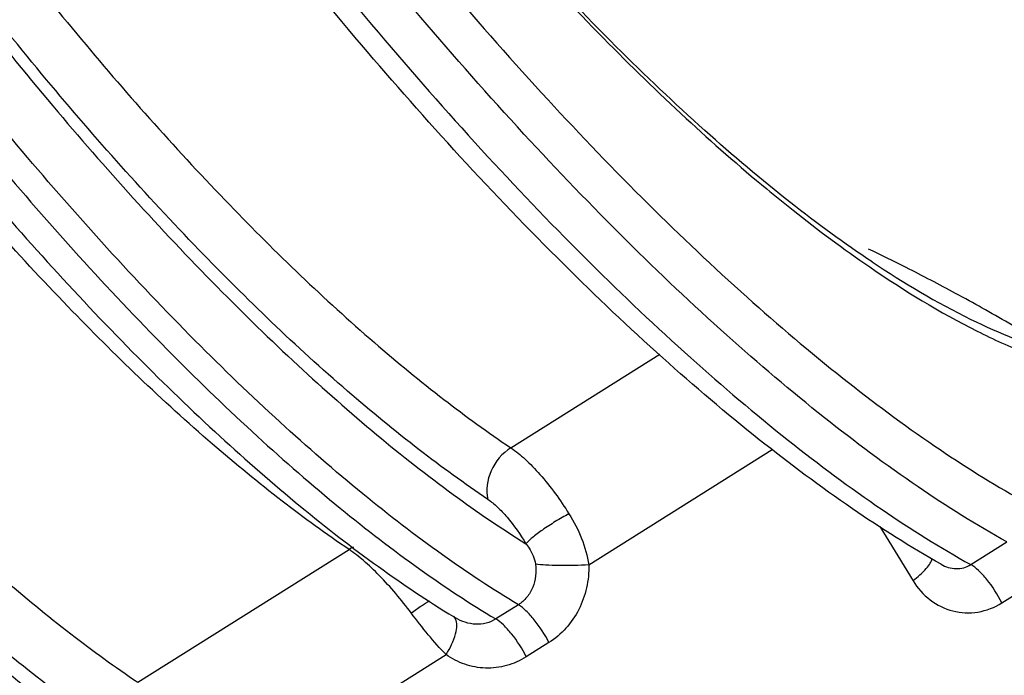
# Model space of a CAD drawing. Header units: millimetres. Extents: x 17 to 597, y 16 to 406.
# Tile 24 of 43: x 130 to 152, y 122 to 137. Entities that reach past the tile are written whole.
import ezdxf

# ---------------------------------------------------------------- set-up
doc = ezdxf.new("R2010")
doc.units = ezdxf.units.MM
doc.header["$LTSCALE"] = 32.67
doc.layers.get('0').update_dxf_attribs({"linetype": 'CONTINUOUS'})
for name, color, linetype in [('02___PRT_ALL_AXES', 7, 'CONTINUOUS'), ('AXES', 7, 'CONTINUOUS'), ('ROUNDS', 7, 'CONTINUOUS')]:
    doc.layers.add(name, color=color, linetype=linetype)

msp = doc.modelspace()

# ---------------------------------------------------------------- linework, layer by layer
at = {"color": 7, "linetype": 'Continuous'}
for p, q in [((139.905185, 122.995681), (139.954065, 122.963518)), ((139.906212, 122.992592), (139.954064, 122.96352))]:
    msp.add_line(p, q, dxfattribs=at)
msp.add_open_spline([(113.083787, 159.352164), (113.789932, 157.542977), (115.403008, 153.867808), (118.241484, 148.425959), (121.496961, 143.024325), (125.049839, 137.86144), (128.769835, 133.12658), (131.979048, 129.587289), (134.536374, 127.118287), (136.361593, 125.52342), (138.132159, 124.147887), (139.322062, 123.348476), (139.906212, 122.992592)], degree=3, knots=[0, 0, 0, 0, 0.127286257, 0.262766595, 0.402013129, 0.54037732, 0.673260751, 0.796389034, 0.85313846, 0.906160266, 0.955169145, 1, 1, 1, 1], dxfattribs=at)
at = {"layer": '02___PRT_ALL_AXES', "color": 7, "linetype": 'Continuous'}
for points, knots in [([(162.404453, 134.712654), (162.706767, 134.902695), (163.271116, 135.426723), (163.851017, 136.507796), (164.197769, 137.866787), (164.320107, 139.490334), (164.221272, 141.364605), (163.902834, 143.470131), (163.368416, 145.782804), (162.33803, 149.229488), (160.540802, 153.829752), (157.777247, 159.485446), (154.465122, 165.180303), (151.962283, 168.871247), (150.644825, 170.667303)], [0, 0, 0, 0, 0.026924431, 0.05668706, 0.091321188, 0.131944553, 0.179012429, 0.232552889, 0.292312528, 0.357840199, 0.503656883, 0.664081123, 0.832049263, 1, 1, 1, 1]), ([(142.236176, 149.557625), (143.187472, 148.260748), (145.100824, 145.793804), (148.067966, 142.408454), (150.985196, 139.512821), (153.771101, 137.18597), (156.024367, 135.698717), (157.707586, 134.878547), (158.828672, 134.471286), (159.866589, 134.243347), (160.816681, 134.198666), (161.672531, 134.342553), (162.179295, 134.571115), (162.404453, 134.712654)], [0, 0, 0, 0, 0.182863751, 0.354724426, 0.511487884, 0.649696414, 0.766889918, 0.817287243, 0.862279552, 0.902191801, 0.937667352, 0.969762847, 1, 1, 1, 1])]:
    msp.add_open_spline(points, degree=3, knots=knots, dxfattribs=at)
at = {"layer": 'AXES', "color": 9, "linetype": 'Continuous'}
for p, q in [((132.721971, 121.498982), (137.529852, 124.520729)), ((141.382859, 123.262882), (140.867845, 122.939196)), ((142.078057, 122.401001), (141.563043, 122.077316)), ((134.498046, 118.836099), (139.739311, 122.130227))]:
    msp.add_line(p, q, dxfattribs=at)
msp.add_arc((138.072886, 123.657783), 1.019589, 115.7356548, 122.1813408, dxfattribs=at)
for points, knots in [([(141.382859, 123.262882), (140.791657, 123.616), (139.581392, 124.417968), (137.774468, 125.810536), (135.899409, 127.44188), (133.256578, 129.988788), (129.932179, 133.659118), (126.077555, 138.58191), (122.400297, 143.955424), (119.043582, 149.571097), (116.137715, 155.210403), (114.500367, 159.012133), (113.790905, 160.878274)], [0, 0, 0, 0, 0.043693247, 0.092000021, 0.144656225, 0.201306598, 0.324800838, 0.458482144, 0.597739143, 0.737666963, 0.873326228, 1, 1, 1, 1]), ([(113.275892, 160.554589), (113.985353, 158.688448), (115.622701, 154.886718), (118.528569, 149.247412), (121.885283, 143.631739), (125.562542, 138.258225), (129.417166, 133.335433), (132.741564, 129.665103), (135.384395, 127.118194), (137.259455, 125.48685), (139.066378, 124.094282), (140.276643, 123.292314), (140.867845, 122.939196)], [0, 0, 0, 0, 0.126673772, 0.262333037, 0.402260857, 0.541517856, 0.675199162, 0.798693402, 0.855343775, 0.907999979, 0.956306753, 1, 1, 1, 1]), ([(115.203919, 160.573622), (115.897541, 158.793132), (117.483273, 155.172926), (120.274509, 149.807781), (123.478576, 144.474674), (126.977014, 139.371184), (130.640123, 134.685912), (133.798461, 131.18022), (136.311999, 128.733047), (138.100935, 127.153866), (139.829152, 125.794091), (140.987391, 125.002977), (141.554124, 124.651074)], [0, 0, 0, 0, 0.12705293, 0.262508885, 0.401878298, 0.54047793, 0.673662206, 0.797056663, 0.853866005, 0.906843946, 0.955643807, 1, 1, 1, 1]), ([(117.223997, 159.535483), (117.886634, 157.919), (119.373366, 154.645349), (121.946216, 149.802595), (124.860433, 145.006184), (128.019744, 140.414921), (131.319664, 136.179611), (134.650655, 132.439479), (137.451834, 129.745973), (139.632817, 127.952956), (140.69144, 127.183391), (141.211151, 126.834421)], [0, 0, 0, 0, 0.127813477, 0.262807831, 0.400980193, 0.538187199, 0.670327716, 0.793526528, 0.904332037, 0.954201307, 1, 1, 1, 1]), ([(140.689079, 125.660663), (140.154715, 126.019473), (139.066243, 126.810736), (136.823765, 128.65431), (133.943604, 131.423762), (130.518693, 135.26935), (127.125729, 139.624079), (123.877337, 144.344796), (120.880951, 149.276447), (118.235557, 154.255747), (116.706906, 157.621702), (116.025585, 159.283763)], [0, 0, 0, 0, 0.045798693, 0.095667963, 0.206473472, 0.329672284, 0.461812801, 0.599019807, 0.737192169, 0.872186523, 1, 1, 1, 1]), ([(137.529852, 124.520729), (137.010141, 124.869699), (135.951519, 125.639264), (133.770536, 127.432282), (130.969357, 130.125788), (127.638366, 133.865919), (124.338446, 138.10123), (121.179134, 142.692492), (118.264917, 147.488903), (115.692068, 152.331657), (114.205336, 155.605308), (113.542698, 157.221791)], [0, 0, 0, 0, 0.045798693, 0.095667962, 0.206473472, 0.329672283, 0.461812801, 0.599019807, 0.737192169, 0.872186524, 1, 1, 1, 1]), ([(132.893679, 117.927443), (132.302477, 118.280561), (131.092212, 119.082529), (129.285289, 120.475097), (127.410229, 122.106441), (124.767398, 124.65335), (121.443, 128.323679), (117.588376, 133.246472), (113.911117, 138.619985), (110.554403, 144.235658), (107.648535, 149.874964), (106.011188, 153.676694), (105.301726, 155.542835)], [0, 0, 0, 0, 0.043693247, 0.092000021, 0.144656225, 0.201306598, 0.324800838, 0.458482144, 0.597739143, 0.737666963, 0.873326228, 1, 1, 1, 1]), ([(104.786712, 155.21915), (105.496174, 153.353009), (107.133522, 149.551279), (110.039389, 143.911973), (113.396104, 138.2963), (117.073362, 132.922786), (120.927986, 127.999994), (124.252385, 124.329664), (126.895216, 121.782756), (128.770275, 120.151412), (130.577199, 118.758843), (131.787464, 117.956876), (132.378666, 117.603758)], [0, 0, 0, 0, 0.126673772, 0.262333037, 0.402260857, 0.541517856, 0.675199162, 0.798693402, 0.855343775, 0.907999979, 0.956306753, 1, 1, 1, 1]), ([(106.71474, 155.238183), (107.408362, 153.457693), (108.994094, 149.837488), (111.785329, 144.472343), (114.989396, 139.139235), (118.487835, 134.035745), (122.150943, 129.350473), (125.309282, 125.844782), (127.82282, 123.397609), (129.611756, 121.818427), (131.339973, 120.458652), (132.498211, 119.667538), (133.064944, 119.315636)], [0, 0, 0, 0, 0.12705293, 0.262508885, 0.401878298, 0.54047793, 0.673662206, 0.797056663, 0.853866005, 0.906843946, 0.955643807, 1, 1, 1, 1]), ([(108.734817, 154.200044), (109.397455, 152.583561), (110.884187, 149.30991), (113.457036, 144.467156), (116.371253, 139.670745), (119.530565, 135.079483), (122.830485, 130.844172), (126.161476, 127.104041), (128.962655, 124.410535), (131.143638, 122.617517), (132.20226, 121.847952), (132.721971, 121.498982)], [0, 0, 0, 0, 0.127813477, 0.262807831, 0.400980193, 0.538187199, 0.670327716, 0.793526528, 0.904332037, 0.954201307, 1, 1, 1, 1]), ([(132.1999, 120.325224), (131.665535, 120.684034), (130.577064, 121.475297), (128.334586, 123.318871), (125.454425, 126.088323), (122.029514, 129.933911), (118.636549, 134.28864), (115.388158, 139.009358), (112.391772, 143.941008), (109.746378, 148.920308), (108.217726, 152.286263), (107.536405, 153.948325)], [0, 0, 0, 0, 0.045798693, 0.095667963, 0.206473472, 0.329672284, 0.461812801, 0.599019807, 0.737192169, 0.872186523, 1, 1, 1, 1]), ([(141.211151, 126.834421), (141.015628, 126.711535), (140.707534, 126.350676), (140.635673, 125.871085), (140.689079, 125.660663)], [0, 0, 0, 0, 0.515445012, 1, 1, 1, 1]), ([(141.211151, 126.834421), (141.32551, 126.757632), (141.557968, 126.567344), (142.023294, 126.082929), (142.336766, 125.647603), (142.534285, 125.332532)], [0, 0, 0, 0, 0.205312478, 0.445740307, 1, 1, 1, 1]), ([(140.689079, 125.660663), (140.765113, 125.609608), (140.919053, 125.482301), (141.224569, 125.156698), (141.427439, 124.863286), (141.554124, 124.651074)], [0, 0, 0, 0, 0.205387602, 0.445742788, 1, 1, 1, 1]), ([(142.534285, 125.332532), (142.428911, 125.276092), (142.224027, 125.158317), (141.943757, 124.976937), (141.740549, 124.827762), (141.617593, 124.720339), (141.571714, 124.673099), (141.554124, 124.651074)], [0, 0, 0, 0, 0.299292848, 0.591281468, 0.835690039, 0.929426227, 1, 1, 1, 1]), ([(142.534285, 125.332532), (142.645398, 125.155287), (142.839673, 124.783045), (142.955341, 124.377446), (142.987226, 124.171538)], [0, 0, 0, 0, 0.500995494, 1, 1, 1, 1]), ([(141.554124, 124.651074), (141.579789, 124.618731), (141.681047, 124.480853), (141.755492, 124.317011), (141.771761, 124.187702)], [0, 0, 0, 0, 0.240586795, 1, 1, 1, 1]), ([(138.944044, 123.07607), (138.718754, 123.375522), (138.372105, 123.789289), (137.882375, 124.256306), (137.644896, 124.443481), (137.529852, 124.520729)], [0, 0, 0, 0, 0.554144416, 0.795084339, 1, 1, 1, 1]), ([(141.771761, 124.187702), (141.793864, 124.012037), (141.765952, 123.733656), (141.587825, 123.426833), (141.455716, 123.308676), (141.382859, 123.262882)], [0, 0, 0, 0, 0.505129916, 0.754485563, 1, 1, 1, 1]), ([(142.987226, 124.171538), (142.76114, 124.156118), (142.431899, 124.147657), (142.026472, 124.160755), (141.847706, 124.175778), (141.771761, 124.187702)], [0, 0, 0, 0, 0.558583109, 0.810506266, 1, 1, 1, 1]), ([(142.987226, 124.171538), (142.990769, 123.996521), (142.955454, 123.644298), (142.777625, 123.147326), (142.484665, 122.71546), (142.22086, 122.49076), (142.078057, 122.401001)], [0, 0, 0, 0, 0.253222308, 0.506270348, 0.756010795, 1, 1, 1, 1]), ([(138.944044, 123.07607), (139.021587, 123.132715), (139.159956, 123.229987), (139.303022, 123.320653), (139.367133, 123.355791)], [0, 0, 0, 0, 0.567757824, 1, 1, 1, 1]), ([(142.078057, 122.401001), (141.98531, 122.58592), (141.822741, 122.840828), (141.574202, 123.118419), (141.445741, 123.225323), (141.382859, 123.262882)], [0, 0, 0, 0, 0.555542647, 0.803307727, 1, 1, 1, 1]), ([(139.739311, 122.130227), (139.594474, 122.272044), (139.320878, 122.581641), (139.069987, 122.908669), (138.944044, 123.07607)], [0, 0, 0, 0, 0.491774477, 1, 1, 1, 1]), ([(139.739311, 122.130227), (139.830781, 122.27721), (139.939592, 122.495512), (139.991856, 122.778272), (139.975943, 122.896011), (139.953645, 122.938708)], [0, 0, 0, 0, 0.603810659, 0.83199788, 1, 1, 1, 1]), ([(139.953645, 122.938708), (139.95061, 122.944519), (139.937916, 122.966139), (139.920276, 122.984966), (139.905244, 122.995772)], [0, 0, 0, 0, 0.261506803, 1, 1, 1, 1]), ([(140.867845, 122.939196), (140.800757, 122.897034), (140.652201, 122.833201), (140.331305, 122.800323), (140.091086, 122.880539), (139.954061, 122.963526)], [0, 0, 0, 0, 0.248550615, 0.497494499, 1, 1, 1, 1]), ([(141.563043, 122.077316), (141.470296, 122.262234), (141.307727, 122.517143), (141.059188, 122.794734), (140.930727, 122.901638), (140.867845, 122.939196)], [0, 0, 0, 0, 0.555542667, 0.803307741, 1, 1, 1, 1]), ([(141.563043, 122.077316), (141.424077, 121.989982), (141.122675, 121.855218), (140.635172, 121.796644), (140.156604, 121.88608), (139.869357, 122.036864), (139.739311, 122.130227)], [0, 0, 0, 0, 0.254932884, 0.504277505, 0.751344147, 1, 1, 1, 1])]:
    msp.add_open_spline(points, degree=3, knots=knots, dxfattribs=at)
at = {"layer": 'AXES', "color": 7, "linetype": 'Continuous'}
msp.add_open_spline([(131.417034, 117.657153), (130.832883, 118.013037), (129.64298, 118.812448), (127.872414, 120.187982), (126.047194, 121.782849), (123.489867, 124.251851), (120.280654, 127.791143), (116.560658, 132.526003), (113.007781, 137.688887), (109.752304, 143.090521), (106.913829, 148.532368), (105.300753, 152.207536), (104.594608, 154.016723)], degree=3, knots=[0, 0, 0, 0, 0.044830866, 0.093839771, 0.146861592, 0.203611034, 0.326739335, 0.459622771, 0.597986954, 0.737233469, 0.872713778, 1, 1, 1, 1], dxfattribs=at)
at = {"layer": 'ROUNDS', "color": 9, "linetype": 'Continuous'}
for p, q in [((141.211151, 126.834421), (144.599444, 128.963959)), ((142.987226, 124.171538), (147.161394, 126.794997)), ((149.608633, 125.045746), (150.364359, 123.810626)), ((151.676937, 124.176007), (152.497109, 124.691484)), ((152.387299, 123.305366), (153.014535, 123.699583))]:
    msp.add_line(p, q, dxfattribs=at)
at = {"layer": 'ROUNDS', "color": 7, "linetype": 'Continuous'}
msp.add_line((151.003792, 124.183596), (151.004079, 124.183434), dxfattribs=at)
at = {"layer": 'ROUNDS', "color": 9, "linetype": 'Continuous'}
for points, knots in [([(122.199569, 171.828316), (122.641247, 170.16548), (123.785499, 166.694507), (126.022527, 161.427812), (128.813098, 155.95694), (132.04952, 150.496488), (135.606118, 145.259313), (139.343441, 140.450183), (142.57211, 136.856637), (145.142406, 134.356478), (146.408465, 133.243326), (147.03442, 132.726033)], [0, 0, 0, 0, 0.110087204, 0.233404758, 0.365834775, 0.502753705, 0.639301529, 0.770637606, 0.892196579, 0.948040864, 1, 1, 1, 1]), ([(152.497109, 124.691484), (151.805202, 125.077349), (150.38461, 125.970527), (148.261359, 127.550446), (146.048794, 129.429401), (143.770312, 131.588014), (141.449712, 134.003972), (138.271092, 137.604493), (134.382956, 142.559343), (130.022094, 148.948997), (126.063112, 155.627335), (122.671964, 162.312828), (120.78795, 166.812634), (119.985254, 169.014049)], [0, 0, 0, 0, 0.042601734, 0.090091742, 0.142214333, 0.198601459, 0.258801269, 0.322294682, 0.456811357, 0.597167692, 0.738019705, 0.873995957, 1, 1, 1, 1]), ([(120.938271, 169.132855), (121.725868, 166.972846), (123.574447, 162.557676), (126.901809, 155.997928), (130.786333, 149.445205), (135.065166, 143.175727), (138.880176, 138.314075), (141.99901, 134.781275), (144.275961, 132.410755), (146.511588, 130.292744), (148.682537, 128.44913), (150.765853, 126.898929), (152.159725, 126.022551), (152.838617, 125.643944)], [0, 0, 0, 0, 0.126004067, 0.261980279, 0.402832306, 0.543188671, 0.677705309, 0.741198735, 0.801398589, 0.857785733, 0.909908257, 0.957398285, 1, 1, 1, 1]), ([(119.165083, 168.498572), (119.967719, 166.297318), (121.851676, 161.797599), (125.242818, 155.112067), (129.201966, 148.433436), (133.563058, 142.043476), (137.451401, 137.088423), (140.630168, 133.487812), (142.950808, 131.071871), (145.229239, 128.913371), (147.441656, 127.034594), (149.564696, 125.454885), (150.985118, 124.561823), (151.676937, 124.176007)], [0, 0, 0, 0, 0.125994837, 0.261974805, 0.402834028, 0.543197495, 0.677720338, 0.741215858, 0.801416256, 0.857801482, 0.909919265, 0.957403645, 1, 1, 1, 1]), ([(147.03442, 132.726033), (147.232358, 132.562456), (147.994531, 131.945067), (148.781842, 131.358246), (149.379131, 130.948917)], [0, 0, 0, 0, 0.261789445, 1, 1, 1, 1]), ([(153.707822, 128.972814), (153.324012, 129.211995), (152.539217, 129.68112), (151.370349, 130.334351), (150.303367, 130.893778), (149.637546, 131.223706), (149.347978, 131.355448)], [0, 0, 0, 0, 0.272932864, 0.551696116, 0.808003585, 1, 1, 1, 1]), ([(149.379131, 130.948917), (150.161533, 130.412727), (151.32673, 129.697373), (152.906924, 128.979094), (153.652228, 128.724936), (154.011885, 128.627257)], [0, 0, 0, 0, 0.546997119, 0.785073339, 1, 1, 1, 1]), ([(149.433948, 131.064011), (150.155729, 130.5836), (151.525472, 129.76719), (153.009267, 129.162533), (153.707822, 128.972814)], [0, 0, 0, 0, 0.545000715, 1, 1, 1, 1]), ([(150.364359, 123.810626), (150.473345, 123.892781), (150.617792, 124.016395), (150.755361, 124.195203), (150.794027, 124.277763), (150.800667, 124.314822)], [0, 0, 0, 0, 0.605367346, 0.83300948, 1, 1, 1, 1]), ([(151.004077, 124.183436), (151.106708, 124.125681), (151.284047, 124.071381), (151.519156, 124.098085), (151.627832, 124.145147), (151.676937, 124.176007)], [0, 0, 0, 0, 0.503206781, 0.752181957, 1, 1, 1, 1]), ([(152.387299, 123.305366), (152.292434, 123.494506), (152.126067, 123.75439), (151.87172, 124.034451), (151.740753, 124.140418), (151.676937, 124.176007)], [0, 0, 0, 0, 0.559540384, 0.80677971, 1, 1, 1, 1]), ([(150.364359, 123.810626), (150.466583, 123.643603), (150.729211, 123.345904), (151.260277, 123.083963), (151.851983, 123.057466), (152.22229, 123.201668), (152.387299, 123.305366)], [0, 0, 0, 0, 0.253784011, 0.500943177, 0.747427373, 1, 1, 1, 1])]:
    msp.add_open_spline(points, degree=3, knots=knots, dxfattribs=at)
at = {"layer": 'ROUNDS', "color": 7, "linetype": 'Continuous'}
for points, knots in [([(149.433949, 131.064009), (148.798151, 131.487187), (147.495144, 132.443334), (145.552682, 134.086857), (143.538786, 136.000768), (140.720508, 138.959712), (137.226792, 143.157175), (133.268722, 148.686496), (129.633568, 154.570973), (126.496758, 160.526162), (124.36035, 165.444194), (123.03793, 169.192954), (122.512625, 170.979612), (122.288737, 171.844946)], [0, 0, 0, 0, 0.046052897, 0.09733317, 0.153338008, 0.213494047, 0.343650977, 0.482241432, 0.623212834, 0.76038626, 0.887784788, 0.946103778, 1, 1, 1, 1]), ([(151.003789, 124.183598), (150.311562, 124.573559), (148.895548, 125.469842), (146.784783, 127.046754), (144.595575, 128.910102), (141.506107, 131.841361), (137.619886, 136.09515), (133.1189, 141.825434), (128.833146, 148.096658), (124.938102, 154.652346), (121.593176, 161.223756), (119.729259, 165.650158), (118.931881, 167.818454)], [0, 0, 0, 0, 0.043374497, 0.091346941, 0.143736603, 0.200226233, 0.323756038, 0.457868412, 0.597727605, 0.738139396, 0.87387643, 1, 1, 1, 1])]:
    msp.add_open_spline(points, degree=3, knots=knots, dxfattribs=at)

doc.saveas('drawing.dxf')
